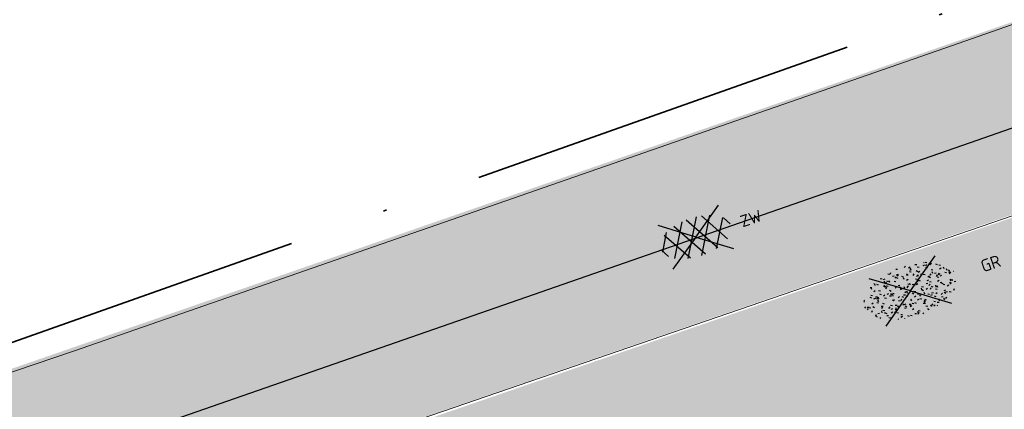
# Model space of a CAD drawing. Header units: metres. Extents: x 132493 to 135358, y 502695 to 503216.
# Tile 28 of 37: x 133062 to 133092, y 503029 to 503041. Entities that reach past the tile are written whole.
import ezdxf
from ezdxf.enums import TextEntityAlignment as Align

# ---------------------------------------------------------------- set-up
doc = ezdxf.new("R2010")
doc.units = ezdxf.units.M
doc.linetypes.add('XX-PROJECTGRENS', pattern=[18, 12, -3, 0, -3])
doc.layers.get('Defpoints').update_dxf_attribs({"color": 3})
doc.layers.add('ARC- groen', color=92, linetype='Continuous', lineweight=35, plot=False)
doc.layers.add('N-WE-VH-GESLOTENVERHARDING_BETON-A-500', color=12, linetype='Continuous', lineweight=18, plot=False)
for name, color, linetype, lineweight in [('N-WE-KG-GRENS_WERKGRENS-G', 5, 'XX-PROJECTGRENS', 35), ('N-WE-VH-KANTVERHARDING-G', 2, 'Continuous', 18), ('V-WE-GR-GRAS-S', 3, 'Continuous', 25), ('V-WE-VH-VERHARDING_ASFALT-S', 2, 'Continuous', 25)]:
    doc.layers.add(name, color=color, linetype=linetype, lineweight=lineweight)
doc.styles.add('NLCS-ISO', font='NLCS-ISO.ttf')

# ---------------------------------------------------------------- blocks, each defined once
blk = doc.blocks.new('V-SVH-ASFALT-SO')
for p, q in [((1.110223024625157e-16, -2.498001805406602e-16), (-4.895333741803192, 3.524372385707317)), ((1.110223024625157e-16, -4.024558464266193e-16), (4.895333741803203, 3.524372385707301)), ((-3.33066907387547e-16, -2.498001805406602e-16), (-4.895333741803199, -3.524372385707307)), ((5.551115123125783e-16, -4.024558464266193e-16), (4.895333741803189, -3.524372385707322))]:
    blk.add_line(p, q)
at = {"ltscale": 0.1}
for p, q in [((-5.554205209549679, -0.567261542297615), (-4.018330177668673, 2.092952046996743)), ((-1.82940820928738, -2.81319315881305), (-4.495765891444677, 1.805073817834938)), ((-4.100111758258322, -2.048697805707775), (-1.242826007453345, 2.900266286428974)), ((0.5636441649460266, -2.958081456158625), (-2.659220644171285, 2.624084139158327)), ((-2.190445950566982, -2.741059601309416), (1.077105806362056, 2.918506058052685)), ((2.677281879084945, -2.619009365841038), (-0.5432607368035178, 2.959134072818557)), ((-0.01487396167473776, -2.972858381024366), (3.131131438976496, 2.476182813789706)), ((4.510772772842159, -1.794708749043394), (1.852845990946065, 2.808955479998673)), ((2.466129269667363, -2.675634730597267), (4.87972582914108, 1.504837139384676)), ((5.637525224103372, 0.2536987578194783), (4.955691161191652, 1.434669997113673)), ((-4.910060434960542, -1.477346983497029), (-5.644711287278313, -0.2048943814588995))]:
    blk.add_line(p, q, dxfattribs=at)
at = {"style": 'NLCS-ISO'}
blk.add_attdef('KLEUR', text='', height=1.8, dxfattribs=at).set_placement((7.295467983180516, 1.13686837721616e-13), align=Align.MIDDLE_LEFT)
at = {"style": 'NLCS-ISO', "flags": 1}
blk.add_attdef('FUNCTIE', text='', height=1.8, dxfattribs=at).set_placement((0.1159930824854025, -3.584775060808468), align=Align.MIDDLE_CENTER)
blk = doc.blocks.new('V-SGR-GRAS_01-SO')
at = {"ltscale": 0.1}
for p, q in [((0, 0), (-1.426722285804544, 1.027161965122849)), ((-0.9386756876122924, 0.8402425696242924), (-1.003627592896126, 0.8777425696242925)), ((-0.8917062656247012, 0.8119036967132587), (-0.8167062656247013, 0.8119036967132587)), ((-0.5755187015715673, 0.9192489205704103), (-0.6404706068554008, 0.9567489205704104)), ((-0.5619066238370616, 0.9188498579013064), (-0.5088736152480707, 0.9718828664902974)), ((-0.3167062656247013, 0.8119036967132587), (-0.2417062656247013, 0.8119036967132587)), ((-0.278054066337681, 0.7348787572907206), (-0.2910776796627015, 0.8087393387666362)), ((-0.2123617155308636, 0.998255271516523), (-0.2688534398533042, 1.03087078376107)), ((0, 0), (1.426722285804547, 1.027161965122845)), ((0.07335939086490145, 0.9932330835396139), (0.1383112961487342, 1.030733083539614)), ((0.2394624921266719, 0.9226217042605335), (0.3119069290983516, 0.9420331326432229)), ((0.2582937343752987, 0.8119036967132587), (0.3332937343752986, 0.8119036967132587)), ((0.3171717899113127, 0.8144474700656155), (0.3041481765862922, 0.888308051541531)), ((0.5942198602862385, 0.9254137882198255), (0.521775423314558, 0.9448252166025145)), ((0.6487598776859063, 0.7897616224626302), (0.5838079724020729, 0.8272616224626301)), ((0.8332937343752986, 0.8119036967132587), (0.9082937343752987, 0.8119036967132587)), ((0.9123976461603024, 0.8940161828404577), (0.9069385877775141, 0.9249760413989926)), ((1.011916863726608, 0.8687679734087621), (0.946964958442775, 0.9062679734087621)), ((-1.448094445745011, 0.6444293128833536), (-1.520538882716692, 0.6638407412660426)), ((-1.468505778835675, 0.5757413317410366), (-1.481529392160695, 0.6496019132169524)), ((-1.426759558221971, 0.4761588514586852), (-1.354315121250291, 0.4955702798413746)), ((-1.301832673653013, 0.7612362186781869), (-1.32375157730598, 0.7738911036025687)), ((-1.2843362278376, 0.6840517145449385), (-1.277799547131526, 0.7587663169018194)), ((-1.1670250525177, 0.394729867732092), (-1.231976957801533, 0.4322298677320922)), ((-1.153848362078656, 0.6473139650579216), (-1.206881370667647, 0.7003469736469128)), ((-0.9684930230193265, 0.5122634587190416), (-0.9154600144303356, 0.5652964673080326)), ((-0.8926870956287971, 0.4956083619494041), (-0.9651315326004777, 0.5150197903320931)), ((-0.9225698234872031, 0.4182330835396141), (-0.8576179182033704, 0.4557330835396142)), ((-0.8732799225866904, 0.6553100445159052), (-0.8863035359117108, 0.7291706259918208)), ((-0.8713522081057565, 0.6249798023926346), (-0.7989077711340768, 0.644391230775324)), ((-0.8038680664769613, 0.4737362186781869), (-0.8688199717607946, 0.5112362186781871)), ((-0.7295842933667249, 0.6473139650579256), (-0.7826173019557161, 0.7003469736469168)), ((-0.6887983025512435, 0.606853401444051), (-0.6822616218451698, 0.6815680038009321)), ((-0.4407110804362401, 0.5527425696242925), (-0.5056629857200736, 0.5902425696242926)), ((-0.4269372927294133, 0.7849215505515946), (-0.4993817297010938, 0.8043329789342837)), ((-0.4246052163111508, 0.7057330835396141), (-0.3596533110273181, 0.743233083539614)), ((-0.305320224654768, 0.6473139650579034), (-0.3583532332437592, 0.7003469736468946)), ((-0.3159448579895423, 0.773800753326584), (-0.2435004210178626, 0.7932121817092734)), ((-0.07755409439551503, 0.6317489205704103), (-0.1425059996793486, 0.6692489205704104)), ((-0.09326037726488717, 0.5296550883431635), (-0.08672369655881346, 0.6043696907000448)), ((-0.001554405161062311, 0.4698128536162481), (0.07089003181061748, 0.4892242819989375)), ((0.128470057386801, 0.6361005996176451), (0.05602562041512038, 0.6555120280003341)), ((0.1189438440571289, 0.6473139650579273), (0.06591083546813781, 0.7003469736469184)), ((0.2856028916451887, 0.7107552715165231), (0.2206509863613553, 0.7482552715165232)), ((0.3219768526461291, 0.565296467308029), (0.37500986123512, 0.61832947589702)), ((0.4291606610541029, 0.4769672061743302), (0.4941125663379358, 0.5144672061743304)), ((0.5432079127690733, 0.6473139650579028), (0.4901749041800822, 0.700346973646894)), ((0.5022775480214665, 0.4524567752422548), (0.5088142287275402, 0.5271713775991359)), ((0.5538529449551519, 0.6186338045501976), (0.6262973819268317, 0.638045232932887)), ((0.6838774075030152, 0.4872796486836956), (0.6114329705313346, 0.5066910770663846)), ((0.7835674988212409, 0.4232552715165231), (0.7186155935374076, 0.4607552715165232)), ((0.9674719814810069, 0.6473139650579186), (0.9144389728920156, 0.7003469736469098)), ((0.9271252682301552, 0.7644672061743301), (0.992077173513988, 0.8019672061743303)), ((1.149627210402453, 0.7765928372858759), (1.077182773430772, 0.796004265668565)), ((1.146724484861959, 0.5022616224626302), (1.081772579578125, 0.5397616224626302)), ((1.097815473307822, 0.3752584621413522), (1.104352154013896, 0.4499730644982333)), ((1.109260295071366, 0.767454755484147), (1.181704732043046, 0.7868661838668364)), ((1.391736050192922, 0.6473139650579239), (1.338703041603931, 0.7003469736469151)), ((1.423650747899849, 0.4634668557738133), (1.496095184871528, 0.4828782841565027)), ((1.509881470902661, 0.5812679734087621), (1.444929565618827, 0.6187679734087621)), ((1.607471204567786, 0.4073204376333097), (1.594447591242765, 0.4811810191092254)), ((-1.963883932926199, -0.07009183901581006), (-1.976907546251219, 0.003768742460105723)), ((-1.929988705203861, 0.1884380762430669), (-1.925125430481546, 0.244025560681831)), ((-1.893339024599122, 0.2367171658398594), (-1.921057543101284, 0.2527204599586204)), ((-1.667776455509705, 0.02335000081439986), (-1.595332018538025, 0.04276142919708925)), ((-1.595790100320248, 0.240727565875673), (-1.64882310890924, 0.2937605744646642)), ((-1.530182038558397, 0.3157235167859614), (-1.59513394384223, 0.3532235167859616)), ((-1.516706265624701, 0.1869036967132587), (-1.441706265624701, 0.1869036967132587)), ((-1.358436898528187, 0.2062951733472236), (-1.430881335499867, 0.2257066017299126)), ((0, 0), (-1.426722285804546, -1.027161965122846)), ((-1.420534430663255, 0.1307330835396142), (-1.355582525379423, 0.1682330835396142)), ((-1.36865807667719, 0.009476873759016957), (-1.38168169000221, 0.08333745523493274)), ((-1.375079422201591, 0.1056770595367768), (-1.3220464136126, 0.1587100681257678)), ((-1.334450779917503, 0.1112397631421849), (-1.327914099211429, 0.1859543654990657)), ((-1.171526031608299, 0.2407275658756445), (-1.22455904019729, 0.2937605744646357)), ((-1.112369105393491, 0.1721709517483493), (-1.039924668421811, 0.1915823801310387)), ((-1.032217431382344, 0.02822351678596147), (-1.097169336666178, 0.06572351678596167)), ((-0.9417062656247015, 0.1869036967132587), (-0.8667062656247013, 0.1869036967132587)), ((-0.8030295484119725, 0.05747422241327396), (-0.8754739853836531, 0.07688565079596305)), ((-0.7472619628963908, 0.2407275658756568), (-0.800294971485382, 0.293760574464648)), ((-0.7734322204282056, 0.0890455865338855), (-0.786455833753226, 0.1629061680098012)), ((-0.738912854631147, 0.03404145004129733), (-0.7323761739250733, 0.1087560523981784)), ((-0.6690604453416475, 0.107229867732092), (-0.734012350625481, 0.1447298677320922)), ((-0.5569617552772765, 0.3209919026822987), (-0.4845173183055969, 0.3404033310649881)), ((-0.3372797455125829, 0.3467874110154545), (-0.4097241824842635, 0.3661988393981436)), ((-0.3229978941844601, 0.2407275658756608), (-0.3760309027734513, 0.293760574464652)), ((-0.305903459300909, 0.186236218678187), (-0.3708553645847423, 0.2237362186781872)), ((-0.3667062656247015, 0.1869036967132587), (-0.2917062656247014, 0.1869036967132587)), ((-0.2425713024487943, 0.01700400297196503), (-0.1701268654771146, 0.03641543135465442)), ((-0.1782063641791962, 0.1686142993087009), (-0.1912299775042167, 0.2424748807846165)), ((-0.1433749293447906, -0.04315686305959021), (-0.1368382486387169, 0.03155773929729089)), ((-0.08460954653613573, 0.1587100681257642), (-0.03157653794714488, 0.2117430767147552)), ((-0.06880394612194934, 0.1894672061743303), (-0.003852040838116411, 0.2269672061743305)), ((0.05725352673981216, 0.2652425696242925), (-0.007698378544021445, 0.3027425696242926)), ((2.220446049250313e-16, 0), (1.426722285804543, -1.02716196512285)), ((0.1012661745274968, 0.2407275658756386), (0.04823316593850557, 0.2937605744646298)), ((0.2181276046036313, 0.1979664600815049), (0.1456831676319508, 0.217377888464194)), ((0.2082937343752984, 0.1869036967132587), (0.2832937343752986, 0.1869036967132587)), ((0.3128360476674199, 0.1658249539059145), (0.3852804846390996, 0.1852363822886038)), ((0.4204105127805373, 0.3442489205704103), (0.3554586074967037, 0.3817489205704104)), ((0.4170194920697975, 0.2481830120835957), (0.403995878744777, 0.3220435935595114)), ((0.5255302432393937, 0.2407275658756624), (0.4724972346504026, 0.2937605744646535)), ((0.5552181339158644, -0.02225743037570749), (0.4902662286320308, 0.01524256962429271)), ((0.7735349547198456, 0.04914550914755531), (0.701090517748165, 0.06855693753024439)), ((0.7832937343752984, 0.1869036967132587), (0.8582937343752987, 0.1869036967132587)), ((0.9183751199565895, 0.05674892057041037), (0.853423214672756, 0.09424892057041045)), ((0.8682433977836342, 0.3146459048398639), (0.9406878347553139, 0.3340573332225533)), ((0.9497943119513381, 0.240727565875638), (0.896761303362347, 0.2937605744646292)), ((1.012245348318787, 0.3277517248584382), (0.9992217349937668, 0.4016123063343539)), ((1.239284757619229, 0.338458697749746), (1.166840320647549, 0.357870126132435)), ((1.18263385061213, 0.01065800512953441), (1.255078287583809, 0.0300694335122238)), ((1.205860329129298, 0.2117430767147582), (1.258893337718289, 0.2647760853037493)), ((1.281532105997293, 0.1357552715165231), (1.21658020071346, 0.1732552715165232)), ((1.282926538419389, 0.2482013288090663), (1.347878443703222, 0.2857013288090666)), ((1.374058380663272, 0.2407275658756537), (1.32102537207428, 0.2937605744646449)), ((1.358293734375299, 0.1869036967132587), (1.433293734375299, 0.1869036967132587)), ((1.644689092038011, 0.2147616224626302), (1.579737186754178, 0.2522616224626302)), ((1.693353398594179, 0.2980601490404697), (1.699890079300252, 0.3727747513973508)), ((1.794692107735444, 0.1896377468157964), (1.722247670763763, 0.2090491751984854)), ((1.738041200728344, 0.1594789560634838), (1.810485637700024, 0.1788903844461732)), ((1.798322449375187, 0.240727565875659), (1.745289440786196, 0.2937605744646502)), ((1.933293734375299, 0.1869036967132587), (1.948146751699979, 0.1869036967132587)), ((-1.918499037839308, -0.1567669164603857), (-1.853547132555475, -0.1192669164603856)), ((-1.824186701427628, -0.08301801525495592), (-1.896631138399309, -0.06360658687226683)), ((-1.758531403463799, -0.1297891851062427), (-1.823483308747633, -0.0922891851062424)), ((-1.781665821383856, -0.300909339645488), (-1.728632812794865, -0.247876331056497)), ((-1.613467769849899, -0.1658588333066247), (-1.666500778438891, -0.1128258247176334)), ((-1.395374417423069, -0.05078283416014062), (-1.460326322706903, -0.01328283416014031)), ((-1.384565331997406, -0.4615721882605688), (-1.378028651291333, -0.3868575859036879)), ((-1.353386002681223, -0.2806378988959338), (-1.280941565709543, -0.2612264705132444)), ((-1.268779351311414, -0.2318389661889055), (-1.341223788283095, -0.2124275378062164)), ((-1.260566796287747, -0.4172891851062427), (-1.32551870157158, -0.3797891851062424)), ((-1.189203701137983, -0.1658588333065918), (-1.242236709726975, -0.1128258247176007)), ((-1.064733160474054, -0.3855327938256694), (-0.9997812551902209, -0.3480327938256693)), ((-0.8974098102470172, -0.3382828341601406), (-0.9623617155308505, -0.3007828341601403)), ((-0.7649396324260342, -0.1658588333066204), (-0.8179726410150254, -0.1128258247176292)), ((-0.7979786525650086, -0.1318169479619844), (-0.7255342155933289, -0.112405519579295)), ((-0.7133720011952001, -0.3806599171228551), (-0.7858164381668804, -0.361248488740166)), ((-0.534252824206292, -0.2592764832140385), (-0.5992047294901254, -0.2217764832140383)), ((-0.5667685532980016, -0.09803279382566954), (-0.5018166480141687, -0.0605327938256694)), ((-0.4911959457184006, -0.2478763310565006), (-0.4381629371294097, -0.1948433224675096)), ((-0.3406755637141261, -0.1658588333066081), (-0.3937085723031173, -0.1128258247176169)), ((-0.2476221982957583, -0.09134672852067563), (-0.3200666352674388, -0.07193530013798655)), ((-0.1710958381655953, -0.180270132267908), (-0.2360477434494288, -0.1427701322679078)), ((-0.07835866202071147, -0.3976501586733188), (-0.09138227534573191, -0.3237895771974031)), ((0.08358850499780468, -0.1658588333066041), (0.0305554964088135, -0.1128258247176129)), ((0.07181915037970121, -0.2869838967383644), (0.1442635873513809, -0.2675724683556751)), ((0.1920611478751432, -0.101263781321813), (0.1271092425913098, -0.06376378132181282)), ((0.307785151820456, -0.2401676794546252), (0.2353407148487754, -0.2207562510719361)), ((0.2869973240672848, -0.3267986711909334), (0.3519492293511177, -0.2892986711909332)), ((0.4521629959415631, -0.1203551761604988), (0.4586996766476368, -0.04564057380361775)), ((0.5078525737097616, -0.1658588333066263), (0.4548195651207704, -0.1128258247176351)), ((0.5168671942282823, -0.3180814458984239), (0.5038435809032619, -0.2442208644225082)), ((0.6900257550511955, -0.388763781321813), (0.6250738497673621, -0.3512637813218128)), ((0.6272265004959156, -0.138162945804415), (0.6996709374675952, -0.1187515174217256)), ((0.7849619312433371, -0.03929867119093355), (0.84991383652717, -0.001798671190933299)), ((0.8631925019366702, -0.3889886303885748), (0.7907480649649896, -0.3695772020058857)), ((0.7992739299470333, -0.1948433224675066), (0.852306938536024, -0.1418103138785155)), ((0.9321166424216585, -0.1658588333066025), (0.8790836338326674, -0.1128258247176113)), ((1.053182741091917, -0.3097574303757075), (0.988230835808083, -0.2722574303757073)), ((1.047700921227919, -0.1975534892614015), (1.054237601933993, -0.1228388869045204)), ((1.112093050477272, -0.2385127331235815), (1.099069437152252, -0.1646521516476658)), ((1.32894230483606, -0.09967544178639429), (1.256497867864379, -0.0802640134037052)), ((1.356380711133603, -0.1658588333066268), (1.303347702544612, -0.1128258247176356)), ((1.416339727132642, -0.2307510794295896), (1.351387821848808, -0.1932510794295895)), ((1.497024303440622, -0.2933298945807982), (1.569468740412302, -0.2739184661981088)), ((1.638727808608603, -0.2680645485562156), (1.703679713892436, -0.2305645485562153)), ((1.643238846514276, -0.2747518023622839), (1.649775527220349, -0.2000372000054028)), ((1.70731890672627, -0.1589440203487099), (1.69429529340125, -0.08508343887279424)), ((1.779496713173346, -0.1517447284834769), (1.714544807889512, -0.1142447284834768)), ((1.780644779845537, -0.1658588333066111), (1.727611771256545, -0.1128258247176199)), ((1.884349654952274, -0.2484963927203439), (1.811905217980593, -0.2290849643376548)), ((-1.623723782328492, -0.4962955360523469), (-1.688675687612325, -0.4587955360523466)), ((-1.631145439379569, -0.572445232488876), (-1.68417844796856, -0.5194122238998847)), ((-1.566706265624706, -0.4380963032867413), (-1.491706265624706, -0.4380963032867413)), ((-1.535305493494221, -0.6572178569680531), (-1.497745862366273, -0.6355327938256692)), ((-1.268810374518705, -0.5567875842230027), (-1.281833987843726, -0.4829270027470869)), ((-1.206881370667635, -0.5724452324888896), (-1.259914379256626, -0.5194122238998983)), ((-1.179121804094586, -0.6699731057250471), (-1.251566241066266, -0.650561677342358)), ((-1.125759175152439, -0.7837955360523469), (-1.190711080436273, -0.7462955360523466)), ((-1.038995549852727, -0.5846257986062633), (-0.9665511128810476, -0.5652143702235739)), ((-0.991706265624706, -0.4380963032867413), (-0.9167062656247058, -0.4380963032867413)), ((-0.8977823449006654, -0.6544627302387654), (-0.8447493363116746, -0.6014297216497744)), ((-0.7826173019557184, -0.5724452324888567), (-0.8356503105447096, -0.5194122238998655)), ((-0.7626021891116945, -0.7047891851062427), (-0.8275540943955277, -0.6672891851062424)), ((-0.7890274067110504, -0.5387705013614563), (-0.7824907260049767, -0.4640558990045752)), ((-0.6237144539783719, -0.8187940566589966), (-0.6961588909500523, -0.7993826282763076)), ((-0.6735845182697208, -0.4772188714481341), (-0.6866081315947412, -0.4033582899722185)), ((-0.483588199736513, -0.4358048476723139), (-0.4111437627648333, -0.4163934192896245)), ((-0.3994452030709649, -0.6257828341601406), (-0.4643971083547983, -0.5882828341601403)), ((-0.416706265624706, -0.4380963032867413), (-0.3417062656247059, -0.4380963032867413)), ((-0.3583532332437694, -0.5724452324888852), (-0.4113862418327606, -0.519412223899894)), ((-0.1579646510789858, -0.5294808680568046), (-0.2304090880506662, -0.5100694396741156)), ((-0.2109672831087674, -0.6142986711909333), (-0.1460153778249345, -0.5767986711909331)), ((-0.193489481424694, -0.6159688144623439), (-0.1869528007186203, -0.5412542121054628)), ((-0.1691977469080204, -0.7397927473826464), (-0.09675330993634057, -0.720381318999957)), ((-0.03628821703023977, -0.5467764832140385), (-0.1012401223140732, -0.5092764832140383)), ((0.0659108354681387, -0.5724452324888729), (0.01287782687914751, -0.5194122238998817)), ((0.1582937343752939, -0.4380963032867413), (0.2332937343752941, -0.4380963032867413)), ((0.326868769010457, -0.467770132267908), (0.2619168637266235, -0.4302701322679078)), ((0.3974426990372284, -0.6783018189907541), (0.324998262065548, -0.6588903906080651)), ((0.3862096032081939, -0.590971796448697), (0.4586540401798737, -0.5715603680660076)), ((0.3926875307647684, -0.6014297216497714), (0.4457205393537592, -0.5483967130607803)), ((0.4616763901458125, -0.8342764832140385), (0.3967244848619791, -0.7967764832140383)), ((0.4020484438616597, -0.6931671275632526), (0.4085851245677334, -0.6184525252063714)), ((0.4901749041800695, -0.5724452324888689), (0.4371418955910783, -0.5194122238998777)), ((0.6427985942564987, -0.8430645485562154), (0.7077504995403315, -0.8055645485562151)), ((0.7332937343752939, -0.4380963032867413), (0.8082937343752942, -0.4380963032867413)), ((0.8248333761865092, -0.755270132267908), (0.7598814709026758, -0.7177701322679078)), ((0.9144389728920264, -0.5724452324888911), (0.8614059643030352, -0.5194122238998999)), ((0.9416169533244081, -0.4421508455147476), (1.014061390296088, -0.4227394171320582)), ((0.9975863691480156, -0.7703654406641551), (1.004123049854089, -0.695650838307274)), ((1.187990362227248, -0.676263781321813), (1.123038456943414, -0.6387637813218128)), ((1.140763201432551, -0.5555645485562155), (1.205715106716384, -0.5180645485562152)), ((1.211940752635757, -0.804777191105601), (1.198917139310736, -0.7309166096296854)), ((1.256007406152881, -0.7461387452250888), (1.328451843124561, -0.7267273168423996)), ((1.338703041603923, -0.5724452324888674), (1.285670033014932, -0.5194122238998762)), ((1.308293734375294, -0.4380963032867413), (1.383293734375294, -0.4380963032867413)), ((1.418599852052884, -0.5378095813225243), (1.346155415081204, -0.5183981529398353)), ((1.551147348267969, -0.5972574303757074), (1.486195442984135, -0.5597574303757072)), ((1.684164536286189, -0.5473895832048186), (1.736190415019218, -0.4953637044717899)), ((1.71280390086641, -0.5222820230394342), (1.709934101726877, -0.5194122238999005)), ((-0.8361067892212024, -0.9432198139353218), (-0.8533279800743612, -0.9259986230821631)), ((-0.7246050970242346, -0.8886136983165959), (-0.6521606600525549, -0.8692022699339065)), ((-0.7089318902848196, -0.9017986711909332), (-0.6439799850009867, -0.864298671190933)), ((-0.5823747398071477, -0.9944952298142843), (-0.5867604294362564, -0.9696227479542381)), ((-0.3760309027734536, -0.9790316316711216), (-0.4290639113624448, -0.9259986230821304)), ((-0.2646375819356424, -0.9922891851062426), (-0.3295894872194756, -0.9547891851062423)), ((-0.06830710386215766, -0.9676150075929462), (-0.1407515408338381, -0.9482035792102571)), ((-0.01389886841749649, -1.008016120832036), (0.03913414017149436, -0.9549831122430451)), ((0.04823316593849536, -0.9790316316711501), (-0.004799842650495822, -0.925998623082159)), ((0.02148904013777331, -0.9639146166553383), (0.008465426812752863, -0.8900540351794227)), ((0.09851940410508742, -0.9132828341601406), (0.03356749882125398, -0.8757828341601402)), ((0.1721150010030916, -1.036566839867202), (0.217637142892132, -1.024369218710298)), ((0.4724972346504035, -0.9790316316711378), (0.4194642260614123, -0.9259986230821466)), ((0.6167148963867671, -0.8843459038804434), (0.6036912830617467, -0.8104853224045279)), ((0.7006000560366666, -0.8949596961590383), (0.7730444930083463, -0.875548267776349)), ((0.8560084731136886, -0.9382788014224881), (0.8437282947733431, -0.9259986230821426)), ((0.9528500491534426, -0.8271227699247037), (0.8804056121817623, -0.8077113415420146))]:
    blk.add_line(p, q, dxfattribs=at)
at = {"ltscale": 0.1, "style": 'NLCS-ISO'}
blk.add_attdef('TYPE', text='', height=0.5, dxfattribs=at).set_placement((3.470943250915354, -0.01606055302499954), align=Align.MIDDLE_CENTER)

msp = doc.modelspace()

# ---------------------------------------------------------------- hatches: boundary and pattern name
at = {"layer": 'ARC- groen', "transparency": 33554559}
h = msp.add_hatch(color=256, dxfattribs=at)
h.dxf.hatch_style = 1
edge = h.paths.add_edge_path()
edge.add_arc((133083.2202563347, 503041.9356489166), 18.86796438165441, 269.0278400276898, 311.3891394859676, ccw=False)
edge.add_line((133082.9001315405, 503023.0704004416), (133078.9944918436, 503023.034125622))
edge.add_line((133078.9944918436, 503023.034125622), (133063.6259968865, 503024.5079349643))
edge.add_line((133063.6259968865, 503024.5079349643), (133108.8684908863, 503040.1106153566))
edge.add_line((133108.8684908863, 503040.1106153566), (133098.1593487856, 503029.6078003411))
edge.add_line((133098.1593487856, 503029.6078003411), (133095.695182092, 503027.7802150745))
at = {"layer": 'N-WE-VH-GESLOTENVERHARDING_BETON-A-500', "transparency": 33554559}
h = msp.add_hatch(color=256, dxfattribs=at)
h.dxf.hatch_style = 1
h.paths.add_polyline_path([(133116.6939272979, 503048.8591052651), (133048.4337334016, 503025.1968671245), (133050.2114909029, 503019.9911700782), (133108.8219780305, 503040.1740900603)])

# ---------------------------------------------------------------- linework, layer by layer
at = {"layer": 'Defpoints', "flags": 128}
msp.add_lwpolyline([(133049.3970874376, 503022.3557495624), (133064.810425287, 503027.5820384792), (133091.5910642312, 503036.9003618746), (133104.311714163, 503041.3634921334), (133117.0395056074, 503045.8291280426), (133130.9366617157, 503050.8245531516), (133143.7609534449, 503055.4043779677), (133150.8545237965, 503057.9410211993), (133166.4091660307, 503063.8215317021), (133187.8155007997, 503071.8356842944), (133201.8341864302, 503077.1154822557), (133216.3735539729, 503082.4932959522), (133229.3299231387, 503087.4267039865)], dxfattribs=at)
at = {"layer": 'N-WE-KG-GRENS_WERKGRENS-G', "flags": 128}
msp.add_lwpolyline([(132714.2253158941, 502831.3904483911), (132712.7400949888, 502830.0161407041), (132714.1731425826, 502827.1052403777), (132719.4251604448, 502816.1866046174), (132713.9174027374, 502811.8229371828, 0.04161843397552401), (132718.6427681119, 502809.6287933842, 0.09745513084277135), (132725.8804583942, 502809.0646027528), (132725.8125626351, 502804.7527027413), (132725.6099385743, 502797.8086237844), (132725.1053925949, 502797.8233461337, -0.135959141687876), (132716.3704461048, 502797.1749889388), (132711.3572987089, 502798.4330373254), (132706.3933053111, 502799.6787505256), (132700.2689487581, 502800.2533693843, -0.009927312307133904), (132677.6423638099, 502796.2204368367), (132632.4775441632, 502780.0411305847), (132631.3302142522, 502779.1512723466), (132632.0502299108, 502777.5865491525), (132622.168617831, 502772.6569421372), (132620.9717571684, 502775.0561014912), (132620.4519287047, 502775.3022731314), (132554.7125988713, 502749.9192737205), (132553.5520077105, 502749.2593933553), (132548.0520104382, 502747.4137700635), (132545.4075692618, 502745.6198070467), (132545.4636435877, 502743.7122677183), (132548.2703150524, 502740.2041546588), (132546.1977120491, 502738.5524976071), (132547.2734198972, 502736.3736973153), (132545.773115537, 502735.6868012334), (132549.5112197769, 502726.1300581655), (132550.9953625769, 502723.075728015), (132548.6114247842, 502721.9184287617), (132542.8630033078, 502733.748541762), (132538.4003322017, 502731.5800659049), (132545.6203605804, 502716.6702314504), (132539.1543029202, 502713.582988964), (132538.3787504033, 502715.2073406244), (132538.8299591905, 502715.4227718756, 0.1258055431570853), (132540.8642619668, 502717.121495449), (132538.2229633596, 502722.5858758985), (132533.0917598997, 502720.1696919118), (132531.9897855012, 502722.4959291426), (132537.06849646, 502724.96466485), (132534.5651297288, 502730.1339482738), (132532.6554730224, 502734.0772605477), (132529.4452623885, 502740.761434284, 0.3885101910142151), (132526.4405938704, 502741.9752038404), (132517.3612774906, 502738.5866334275), (132516.3409391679, 502741.2473833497), (132514.3343546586, 502748.3721289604), (132518.7602017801, 502750.017851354), (132518.7078413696, 502750.1586643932), (132537.4658066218, 502757.1237498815), (132545.2267770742, 502760.1067389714), (132545.3430136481, 502759.9905023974), (132617.2179337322, 502787.5652962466, 0.0530358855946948), (132670.1520954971, 502814.1423324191), (132672.3265500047, 502817.6322222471), (132670.7549624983, 502818.6114352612), (132672.1943896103, 502820.9216431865), (132670.4513079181, 502822.0267407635), (132673.8028653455, 502827.2857703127), (132676.7105516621, 502830.3663762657), (132678.6356808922, 502831.8345226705), (132679.3636294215, 502829.7175962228), (132686.5403633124, 502831.996473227), (132685.8887513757, 502832.7922795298), (132687.7843656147, 502834.3444221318), (132685.8924956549, 502836.654941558, -0.03363462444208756), (132681.7567952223, 502842.4619635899), (132688.1466029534, 502846.9156222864), (132694.7811445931, 502837.3968314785), (132696.5537453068, 502838.8858371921), (132699.4390531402, 502838.5227991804), (132704.6475855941, 502843.3276917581), (132708.6928347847, 502846.9399721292), (132708.7889737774, 502849.3249708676), (132723.0757401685, 502862.504571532, 0.07308262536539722), (132734.9296173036, 502877.1697995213), (132757.8275011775, 502915.9053533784), (132758.6960745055, 502915.4095598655), (132759.1679985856, 502916.2078974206), (132760.3906122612, 502915.428677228), (132762.0341197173, 502915.8510020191, -0.02648883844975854), (132766.1507159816, 502921.6317261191), (132767.8034618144, 502923.534666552, -0.1483820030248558), (132790.4768695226, 502936.940914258), (132818.0074301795, 502943.8991565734), (132826.6721795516, 502946.2000181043), (132835.264211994, 502948.5399119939), (132853.030991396, 502954.7204042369), (132855.5430462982, 502955.5943731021), (132893.6670651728, 502969.9346445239), (132911.4250937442, 502976.5518217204), (132985.9372209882, 503003.554560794), (133023.5711726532, 503017.0704657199), (133037.4729290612, 503022.0417912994), (133036.8284805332, 503023.8357818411), (133048.3715800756, 503027.8953449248), (133048.97521697, 503026.1071146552), (133048.9911361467, 503026.1127395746), (133116.4164145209, 503049.9369461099), (133129.5936692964, 503053.9728422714), (133207.8773459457, 503083.0824674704), (133221.6020627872, 503088.229315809), (133252.5806296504, 503100.4096689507), (133277.3930948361, 503110.4427945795), (133306.0693888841, 503122.394261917), (133329.6915567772, 503132.1074622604), (133343.7506007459, 503138.2081911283), (133361.8374489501, 503145.7804018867), (133391.0475199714, 503157.4094206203), (133404.4047577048, 503161.7069303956), (133414.3680779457, 503164.4651842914), (133423.3375518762, 503166.665003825), (133422.7640556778, 503168.0921528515), (133426.0535146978, 503169.4217021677), (133426.8625576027, 503167.4200363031), (133431.5381101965, 503168.3037502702), (133432.8605034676, 503169.7050978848, -0.01252502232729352), (133446.1950836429, 503172.024689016), (133446.4274399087, 503171.1419565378), (133453.6951711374, 503172.4352029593), (133464.2441775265, 503174.5581261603), (133468.7507191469, 503175.6983460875), (133481.3466587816, 503179.8027244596), (133494.5838262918, 503184.5239476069), (133505.9859397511, 503189.2401041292), (133509.7453047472, 503190.5054281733), (133516.5469371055, 503192.9082903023), (133520.2490062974, 503182.1618742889), (133500.0104023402, 503174.4274569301), (133496.1304450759, 503172.7271114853), (133491.3793823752, 503168.1817010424), (133489.9685666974, 503172.1368100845, -0.001551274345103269), (133487.1674594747, 503171.1474206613, -0.02365583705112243), (133473.9172051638, 503167.2191786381, -0.09025762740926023), (133471.022142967, 503165.2937241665), (133449.108795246, 503158.5337313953), (133447.9712047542, 503161.9662686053), (133447.2343836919, 503162.6708405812, 0.0522661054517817), (133400.8006422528, 503151.1583812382), (133401.0319163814, 503146.3192967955), (133398.1815961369, 503145.8738086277), (133389.706913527, 503144.5492659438, 0.007004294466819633), (133353.8959263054, 503130.4761869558, 0.0005797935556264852), (133350.949471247, 503129.2663756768), (133350.4881779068, 503128.3037546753), (133331.4339915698, 503120.1368624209), (133318.7108270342, 503114.6835351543), (133316.0634265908, 503108.0857307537), (133308.6707664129, 503105.028186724), (133301.2143453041, 503108.4141632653), (133286.9959372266, 503102.611572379), (133286.8641141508, 503102.663705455), (133275.2480078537, 503097.9132657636), (133256.6406850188, 503090.2815487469), (133233.221242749, 503081.2590805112), (133231.4393499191, 503077.3620802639), (133227.6286606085, 503079.1045076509), (133217.6736325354, 503075.2692786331), (133153.4352097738, 503051.2787820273), (133140.9956119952, 503046.8551439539), (133135.5872467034, 503044.9842156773), (133134.6884052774, 503047.4809715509), (133133.4898386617, 503047.0494830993, 0.1102594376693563), (133115.8269476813, 503035.8476061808), (133100.7363959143, 503020.7744244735, 0.265135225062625), (133098.6401080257, 503013.1295457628), (133089.7072472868, 503009.9835794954, 0.2579390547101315), (133083.442742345, 503014.5278438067, 0.006082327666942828), (133083.2493027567, 503014.5493125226), (133077.9674409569, 503015.0705569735), (133061.9198871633, 503016.654221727, 0.1103685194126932), (133041.138442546, 503014.1171993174), (133025.6326239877, 503008.6090530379), (133021.6649358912, 503007.2559797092), (133021.3873068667, 503008.0323382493), (132937.6224978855, 502978.218195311), (132938.3614250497, 502976.2016140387), (132914.7767187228, 502967.5397454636), (132913.474181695, 502967.0613674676, 0.4150905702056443), (132911.7843959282, 502963.3955454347), (132912.5107056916, 502961.4360794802), (132902.7646982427, 502957.8062582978), (132902.241647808, 502959.2173635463, 0.414545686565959), (132897.8682955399, 502961.2223582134), (132896.4310291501, 502960.6877564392), (132859.0093786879, 502946.7684991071), (132839.9460323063, 502940.0107226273), (132837.1916569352, 502939.0343225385, 0.4190667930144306), (132835.1422824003, 502934.6408631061), (132835.5909846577, 502933.4386243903), (132826.0512460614, 502929.8453406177), (132824.7147034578, 502933.4345395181, 0.3826627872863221), (132821.8774908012, 502934.9238406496), (132821.6574329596, 502934.8682218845), (132792.8395207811, 502927.5846064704, 0.1999422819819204), (132770.1472463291, 502910.6100132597), (132769.1033134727, 502908.8440283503), (132764.3316825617, 502900.7720262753), (132764.8374316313, 502894.8777678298, -0.02378065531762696), (132742.3564131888, 502859.0920275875, -0.02528372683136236), (132736.3364398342, 502852.2821149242, -0.005570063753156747), (132713.8574613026, 502831.0580347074)], format="xyb", dxfattribs=at)
at = {"layer": 'N-WE-VH-KANTVERHARDING-G', "flags": 128}
for points in [[(133050.2114909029, 503019.9911700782), (133123.7242703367, 503045.259341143), (133123.7361037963, 503045.2204453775), (133123.8894382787, 503045.2700864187), (133137.1780271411, 503050.0316308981), (133139.5888819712, 503050.8656234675), (133151.9796788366, 503055.2719074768), (133167.029410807, 503060.7732595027), (133188.8147732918, 503068.9285432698), (133202.1418657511, 503073.9986265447), (133216.1662070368, 503079.2430235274), (133230.2290576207, 503084.6264713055), (133255.0701963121, 503094.2309981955), (133273.6372740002, 503101.8462088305), (133285.9614553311, 503106.7145802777), (133302.8100263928, 503113.7474685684), (133324.3175554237, 503122.6583104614), (133332.1126826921, 503125.9033861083), (133350.2354265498, 503133.8415949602), (133357.5945592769, 503137.1022901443)], [(133048.4337334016, 503025.1968671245), (133063.835795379, 503030.4193326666), (133090.6015187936, 503039.7324662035), (133103.3185016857, 503044.1943098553), (133116.0354845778, 503048.6561535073), (133129.9247831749, 503053.6487541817), (133142.7519988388, 503058.2296231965), (133149.8189243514, 503060.7567385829), (133165.3527977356, 503066.6293973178), (133186.7608900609, 503074.644207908), (133200.7851276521, 503079.9260968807), (133215.3193949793, 503085.3020241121), (133228.2432761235, 503090.223061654)]]:
    msp.add_lwpolyline(points, dxfattribs=at)

# ---------------------------------------------------------------- block references
at = {"layer": 'V-WE-GR-GRAS-S', "xscale": 0.75, "yscale": 0.75, "zscale": 0.475, "rotation": 19.17924717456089}
msp.add_blockref('V-SGR-GRAS_01-SO', (133089.541470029, 503032.2691347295), dxfattribs=at).add_auto_attribs({'TYPE': 'GR'})
at = {"layer": 'V-WE-VH-VERHARDING_ASFALT-S', "xscale": 0.2, "yscale": 0.2, "zscale": 0.2, "rotation": 18.73055098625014}
msp.add_blockref('V-SVH-ASFALT-SO', (133082.9497848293, 503033.9225033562), dxfattribs=at).add_auto_attribs({'KLEUR': 'ZW'})

doc.saveas('drawing.dxf')
